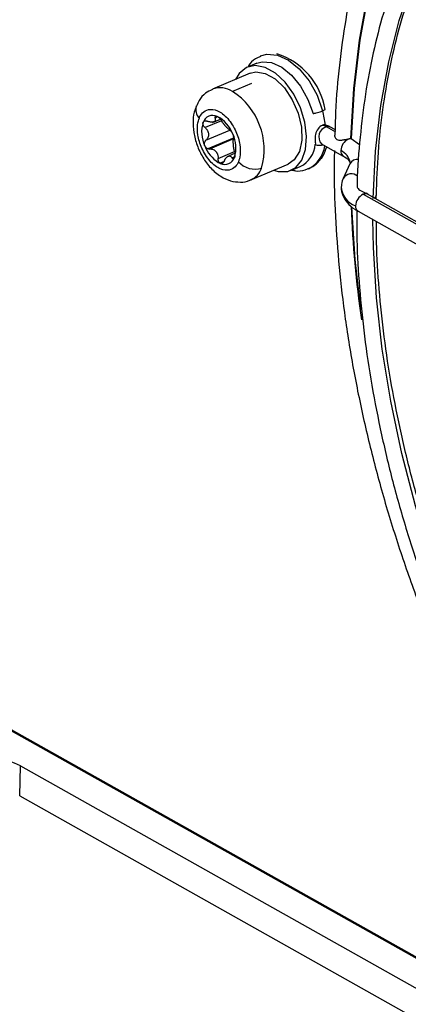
# Model space of a CAD drawing. Header units: millimetres. Extents: x -0.44 to 1.31, y -0.87 to 1.29.
# Tile 73 of 182: x 0.7416 to 0.7755, y -0.8058 to -0.7198. Entities that reach past the tile are written whole.
import ezdxf

# ---------------------------------------------------------------- set-up
doc = ezdxf.new("R2010")
doc.units = ezdxf.units.MM

msp = doc.modelspace()

# ---------------------------------------------------------------- linework, layer by layer
at = {"color": 7, "linetype": 'Continuous', "lineweight": 25}
for p, q in [((0.7623218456, -0.7236150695), (0.7615029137, -0.7239593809)), ((0.7617397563, -0.724502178), (0.7584640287, -0.7258794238)), ((0.7618491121, -0.7254043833), (0.7602154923, -0.7260912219)), ((0.7584570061, -0.7287926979), (0.7591475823, -0.7285023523)), ((0.7683887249, -0.7290278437), (0.7682084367, -0.7290046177)), ((0.7692069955, -0.7296342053), (0.7684053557, -0.7291837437)), ((0.7686644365, -0.7291399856), (0.7691500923, -0.7294128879)), ((0.7603356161, -0.7301398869), (0.7580542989, -0.7310990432)), ((0.7679721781, -0.7306664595), (0.7693483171, -0.7314397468)), ((0.7703017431, -0.7302493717), (0.7702685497, -0.7302307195)), ((0.7705625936, -0.7302066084), (0.7712971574, -0.7307134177)), ((0.7604275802, -0.73148974), (0.7597236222, -0.7317857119)), ((0.7693483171, -0.7314397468), (0.7698685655, -0.7317320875)), ((0.7589920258, -0.732202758), (0.7589651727, -0.7322864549)), ((0.7617971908, -0.7338072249), (0.7650729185, -0.7324299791)), ((0.769855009, -0.7317240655), (0.7698685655, -0.7317320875)), ((0.770451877, -0.7324059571), (0.7698626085, -0.7336838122)), ((0.7653011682, -0.7329933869), (0.7661201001, -0.7326490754)), ((0.772019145, -0.7350642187), (0.771862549, -0.734978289)), ((0.7715900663, -0.7350688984), (0.8092248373, -0.7562168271)), ((0.776530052, -0.7376209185), (0.7719896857, -0.735069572)), ((0.7711568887, -0.7365516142), (0.8087934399, -0.7577005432)), ((0.7030393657, -0.7605491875), (0.8567364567, -0.8469154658)), ((0.8567024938, -0.846989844), (0.70792346, -0.7633871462)), ((0.741636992, -0.7876012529), (0.7416962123, -0.784983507)), ((0.7416962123, -0.784983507), (0.8243117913, -0.831407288)), ((0.741636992, -0.7876012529), (0.824252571, -0.8340250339))]:
    msp.add_line(p, q, dxfattribs=at)
at = {"color": 250, "linetype": 'Continuous', "lineweight": 25}
for p, q in [((0.7592393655, -0.7286403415), (0.7578042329, -0.7292437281)), ((0.7588035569, -0.7283699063), (0.7586912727, -0.728417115)), ((0.7578839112, -0.7303536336), (0.7599680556, -0.7294773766)), ((0.7602987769, -0.7302347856), (0.7582053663, -0.7311149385)), ((0.7589444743, -0.7319441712), (0.7603819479, -0.7313398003)), ((0.7594620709, -0.7322171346), (0.7591215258, -0.7323603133)), ((0.7601529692, -0.731878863), (0.7604004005, -0.731774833)), ((0.760321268, -0.7318507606), (0.7601771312, -0.7319113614))]:
    msp.add_line(p, q, dxfattribs=at)
at = {"color": 7, "linetype": 'Continuous', "lineweight": 25, "flags": 128}
for points in [[(0.7909414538, -0.6910796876), (0.788332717, -0.6923508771), (0.7857651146, -0.6939942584), (0.7833626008, -0.6959554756), (0.7811370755, -0.6982248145), (0.7790995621, -0.7007910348), (0.7772601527, -0.7036414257), (0.7756279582, -0.7067618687), (0.774211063, -0.7101369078), (0.7730164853, -0.713749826), (0.772050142, -0.717582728), (0.7713168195, -0.7216166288), (0.77082015, -0.725831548), (0.7705625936, -0.7302066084)], [(0.7637805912, -0.7329733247), (0.7641911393, -0.7330892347), (0.7650184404, -0.7330843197), (0.7657258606, -0.7327376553), (0.7662609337, -0.7320749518), (0.7665839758, -0.731145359), (0.7666710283, -0.7300178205), (0.766515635, -0.7287759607), (0.7661293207, -0.7275118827), (0.7655407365, -0.7263193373), (0.7647935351, -0.7252867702), (0.7639431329, -0.7244907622), (0.7630526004, -0.7239903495), (0.7621879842, -0.7238226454), (0.7614134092, -0.7240000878), (0.7607863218, -0.7245095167), (0.7604630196, -0.7250389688)], [(0.7623218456, -0.7236150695), (0.762778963, -0.7234932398), (0.7636182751, -0.7235629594), (0.7645016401, -0.7239666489), (0.7653644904, -0.7246748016), (0.7661437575, -0.7256356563), (0.7667824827, -0.7267789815), (0.7672339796, -0.7280212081)], [(0.7617397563, -0.724502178), (0.762237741, -0.724385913), (0.7630625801, -0.7245155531), (0.7639179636, -0.7249962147), (0.7647278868, -0.7257851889), (0.7654203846, -0.7268123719), (0.7659339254, -0.727986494), (0.766222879, -0.7292032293), (0.7662615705, -0.7303544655), (0.7660465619, -0.7313379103), (0.7655969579, -0.7320661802), (0.7650729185, -0.7324299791)], [(0.7684074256, -0.7309110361), (0.768161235, -0.7315767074), (0.7679288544, -0.7319622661)], [(0.7705904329, -0.736181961), (0.7708839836, -0.7407749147), (0.7713646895, -0.7451186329)]]:
    msp.add_lwpolyline(points, dxfattribs=at)
at = {"color": 250, "linetype": 'Continuous', "lineweight": 25, "flags": 128}
for points in [[(0.7705269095, -0.7302048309), (0.7707853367, -0.7258315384), (0.7712827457, -0.7216183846), (0.7720166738, -0.7175862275), (0.7729834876, -0.713755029), (0.7741784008, -0.710143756), (0.7755954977, -0.7067702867), (0.7772277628, -0.7036513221), (0.7790671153, -0.7008023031), (0.781104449, -0.6982373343), (0.7813987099, -0.697908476)], [(0.7724666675, -0.7354349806), (0.7726824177, -0.7312920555), (0.7731379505, -0.7273077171), (0.7738307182, -0.7235042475), (0.7747568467, -0.7199029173), (0.7759111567, -0.7165238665), (0.7772871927, -0.7133859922), (0.7788772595, -0.7105068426), (0.7804023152, -0.7082591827)], [(0.762651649, -0.7229892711), (0.7632048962, -0.7228324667), (0.764121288, -0.7229085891), (0.7650857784, -0.7233493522), (0.76602787, -0.7241225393), (0.7668787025, -0.7251716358), (0.7675760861, -0.7264199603), (0.7680690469, -0.7277762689)], [(0.8125718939, -0.8149868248), (0.8110674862, -0.8140270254), (0.8078758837, -0.8117558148), (0.8047272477, -0.8091932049), (0.8016391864, -0.806353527), (0.7986289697, -0.8032526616), (0.7957134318, -0.7999079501), (0.7929088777, -0.7963380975), (0.7902309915, -0.7925630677), (0.7876947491, -0.7886039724), (0.7853143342, -0.7844829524), (0.7831030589, -0.7802230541), (0.7810732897, -0.7758481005), (0.7792363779, -0.7713825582), (0.7776025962, -0.7668514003), (0.7761810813, -0.762279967), (0.7749797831, -0.7576938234), (0.7740054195, -0.7531186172), (0.7732634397, -0.7485799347), (0.7727579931, -0.7441031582), (0.7724919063, -0.7397133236), (0.7724480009, -0.7372771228)]]:
    msp.add_lwpolyline(points, dxfattribs=at)
at = {"color": 7, "linetype": 'Continuous', "lineweight": 25}
for centre, radius, start, end in [((0.7622011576, -0.7286759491), 0.0061649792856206, 9.4059028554, 72.3058785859), ((0.7569057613, -0.7311656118), 0.0060583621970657, 344.5711176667, 56.8859151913), ((0.7610775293, -0.7296141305), 0.0072390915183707, 4.7918050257, 14.7046722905), ((0.7603087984, -0.7296291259), 0.0027971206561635, 162.4970454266, 205.7152066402), ((0.7584850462, -0.7290764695), 0.0008918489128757, 64.9921105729, 161.1199551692), ((0.7576158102, -0.7307565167), 0.0027829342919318, 20.0262479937, 63.3959749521), ((0.7580692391, -0.7305726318), 0.002111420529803, 39.6397809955, 43.7824419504), ((0.7604668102, -0.7284356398), 0.0011043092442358, 217.7484670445, 225.6737559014), ((0.7577103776, -0.7310171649), 0.00279712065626, 342.4970454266, 25.7152066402), ((0.7678568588, -0.7301260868), 0.0010903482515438, 59.7981794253, 81.1443400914), ((0.7686193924, -0.7296621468), 0.0005241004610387, 85.0696064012, 114.1036581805), ((0.7650349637, -0.730517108), 0.0023922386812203, 296.9753465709, 355.2227811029), ((0.7708331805, -0.7313051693), 0.0011820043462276, 116.7184716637, 177.6704996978), ((0.770533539, -0.730789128), 0.0005874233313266, 97.3493841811, 113.2408866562), ((0.7605757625, -0.7297727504), 0.0029854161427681, 201.0033657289, 237.3513540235), ((0.7603221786, -0.7299171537), 0.0021114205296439, 219.6397809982, 223.7824419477), ((0.7579246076, -0.7320541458), 0.0011043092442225, 37.7484670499, 45.673755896), ((0.75972369, -0.730944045), 0.0015418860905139, 240.5317483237, 248.440878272), ((0.7595341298, -0.7315698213), 0.0008918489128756, 244.9921105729, 341.1199551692), ((0.7621537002, -0.7309533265), 0.0019177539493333, 221.4731317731, 287.9833498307), ((0.7721215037, -0.736124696), 0.0011820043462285, 116.7184716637, 177.6704996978), ((0.735467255, -0.7978314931), 0.0142783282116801, 64.1349767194, 100.9275448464)]:
    msp.add_arc(centre, radius, start, end, dxfattribs=at)
at = {"color": 250, "linetype": 'Continuous', "lineweight": 25}
for centre, radius, start, end in [((0.7591278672, -0.7277487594), 0.0019825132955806, 56.7283485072, 110.1406544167), ((0.7580200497, -0.7276630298), 0.001024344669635, 162.6868990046, 226.1938516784), ((0.7686290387, -0.7300537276), 0.0008982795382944, 104.4190936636, 223.0093056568), ((0.7678577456, -0.7294865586), 0.001305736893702, 250.360764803, 282.5217819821), ((0.7656948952, -0.7305302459), 0.0025729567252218, 296.3797804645, 353.4621040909), ((0.7701473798, -0.7313195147), 0.0004991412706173, 172.8196155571, 234.1441814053), ((0.7691323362, -0.7325028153), 0.001349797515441, 7.2375052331, 67.3496017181), ((0.7710980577, -0.7327316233), 0.0007236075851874, 80.9399000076, 153.2525234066), ((0.7610431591, -0.7321608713), 0.0018108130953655, 294.6078299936, 340.0947507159), ((0.7705706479, -0.7340979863), 0.0008204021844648, 47.5747394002, 149.5866761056), ((0.7715893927, -0.7342874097), 0.0019032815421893, 183.0879182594, 250.0654707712), ((0.7717892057, -0.735466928), 0.0004450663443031, 63.2274584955, 116.5793954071), ((0.7724349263, -0.7350978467), 0.0003167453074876, 293.0205561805, 352.7439621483), ((0.8686251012, -0.7322081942), 0.0981519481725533, 182.2994114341, 188.0909930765), ((0.7714306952, -0.7361400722), 0.0004943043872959, 172.6285167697, 236.3634439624)]:
    msp.add_arc(centre, radius, start, end, dxfattribs=at)
at = {"color": 7, "linetype": 'Continuous', "lineweight": 25}
for points, knots in [([(0.7782413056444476, -0.6992339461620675), (0.7780306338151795, -0.6995040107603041), (0.7771749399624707, -0.7006009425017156), (0.7758549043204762, -0.7027773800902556), (0.7742915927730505, -0.705752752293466), (0.7729317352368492, -0.7089695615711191), (0.7717652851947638, -0.7123913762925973), (0.7708026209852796, -0.7160098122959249), (0.7700426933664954, -0.7198052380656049), (0.7695036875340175, -0.7237698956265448), (0.7691974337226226, -0.7271392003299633), (0.7691508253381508, -0.7292261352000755), (0.7691358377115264, -0.7298972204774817)], [0, 0, 0, 0, 0.0369837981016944, 0.150218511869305, 0.2636362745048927, 0.3772022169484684, 0.4908778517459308, 0.6046273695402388, 0.7184209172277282, 0.8322355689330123, 0.9460528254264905, 1, 1, 1, 1]), ([(0.7794583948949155, -0.706861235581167), (0.7792597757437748, -0.7071076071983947), (0.7784425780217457, -0.7081212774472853), (0.7771863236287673, -0.7101557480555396), (0.7757009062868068, -0.7129540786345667), (0.7744191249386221, -0.7159944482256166), (0.7733309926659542, -0.7192390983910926), (0.7724481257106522, -0.7226792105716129), (0.771766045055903, -0.7262921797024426), (0.7713161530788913, -0.7300758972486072), (0.7710917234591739, -0.7327923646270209), (0.7710793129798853, -0.7342738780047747), (0.7710781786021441, -0.7344092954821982)], [0, 0, 0, 0, 0.0379707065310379, 0.156226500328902, 0.2747145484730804, 0.3933909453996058, 0.5122054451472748, 0.6311110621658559, 0.7500690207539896, 0.8690501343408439, 0.9880305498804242, 1, 1, 1, 1]), ([(0.7727528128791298, -0.7351376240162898), (0.7727985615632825, -0.73388599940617), (0.7728917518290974, -0.7313364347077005), (0.7732931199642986, -0.7276581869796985), (0.7738881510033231, -0.7240838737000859), (0.7746890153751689, -0.7206871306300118), (0.7756865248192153, -0.7174824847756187), (0.7768734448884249, -0.714481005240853), (0.7782554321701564, -0.7117153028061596), (0.7794916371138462, -0.7096168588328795), (0.7803243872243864, -0.708536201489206), (0.7805764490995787, -0.7082091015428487)], [0, 0, 0, 0, 0.1148016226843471, 0.2338513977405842, 0.35287869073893, 0.4718943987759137, 0.5909109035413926, 0.7099513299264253, 0.8290507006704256, 0.9482560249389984, 0.9999999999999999, 0.9999999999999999, 0.9999999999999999, 0.9999999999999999]), ([(0.7626515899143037, -0.7230342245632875), (0.7625043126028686, -0.7230963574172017), (0.7620917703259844, -0.723270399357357), (0.7617306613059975, -0.723614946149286), (0.7615837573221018, -0.7239084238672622), (0.7615730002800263, -0.7239299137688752)], [0, 0, 0, 0, 0.3397392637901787, 0.9516524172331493, 1, 1, 1, 1]), ([(0.7584455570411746, -0.7259206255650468), (0.7582404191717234, -0.7260178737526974), (0.7577780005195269, -0.7262370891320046), (0.7573099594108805, -0.7267726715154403), (0.7571348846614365, -0.7272028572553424), (0.7570674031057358, -0.7273686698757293)], [0, 0, 0, 0, 0.3288609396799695, 0.7413133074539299, 1, 1, 1, 1]), ([(0.7570674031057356, -0.7273686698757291), (0.7570193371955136, -0.7274656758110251), (0.7568346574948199, -0.7278383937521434), (0.7567400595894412, -0.7286195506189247), (0.7567864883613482, -0.7296769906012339), (0.7570811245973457, -0.7307945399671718), (0.7575880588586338, -0.7318649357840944), (0.7582884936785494, -0.7328100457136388), (0.7591118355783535, -0.7335094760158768), (0.7600017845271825, -0.7339296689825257), (0.7608721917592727, -0.734033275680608), (0.7615166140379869, -0.7339687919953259), (0.7617930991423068, -0.7337938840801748), (0.7618323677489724, -0.7337690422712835)], [0, 0, 0, 0, 0.0351716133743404, 0.1351370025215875, 0.2430696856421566, 0.3542535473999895, 0.4660718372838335, 0.5798589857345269, 0.6976693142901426, 0.7989587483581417, 0.8933051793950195, 0.9848463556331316, 1, 1, 1, 1]), ([(0.7573109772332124, -0.7284022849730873), (0.7573752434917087, -0.7282481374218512), (0.757465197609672, -0.7280931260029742), (0.7577248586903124, -0.727828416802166), (0.7578957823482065, -0.7277189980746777), (0.7583327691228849, -0.7276300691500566), (0.7586003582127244, -0.727653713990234), (0.7590392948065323, -0.7278455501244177), (0.7591911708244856, -0.7279351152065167), (0.7594931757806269, -0.7281642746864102), (0.7596431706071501, -0.7283038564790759), (0.759926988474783, -0.7286222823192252), (0.7600606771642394, -0.7288009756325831), (0.7603003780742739, -0.7291795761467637), (0.7604063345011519, -0.7293792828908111), (0.760674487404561, -0.7299807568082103), (0.7607849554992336, -0.7303812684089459), (0.7608928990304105, -0.7310815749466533), (0.7608927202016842, -0.7313825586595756), (0.7608364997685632, -0.7318755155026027), (0.7607810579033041, -0.7320692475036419), (0.7607167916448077, -0.7322233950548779)], [0, 0, 0, 0, 0.1250000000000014, 0.1250000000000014, 0.2500000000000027, 0.2500000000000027, 0.3750000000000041, 0.3750000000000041, 0.4375000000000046, 0.4375000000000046, 0.5000000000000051, 0.5000000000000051, 0.5625000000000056, 0.5625000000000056, 0.625000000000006, 0.625000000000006, 0.7500000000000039, 0.7500000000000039, 0.875000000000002, 0.875000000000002, 1, 1, 1, 1]), ([(0.7672339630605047, -0.7280212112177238), (0.767323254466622, -0.7280044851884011), (0.7674147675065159, -0.7279838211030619), (0.7675867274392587, -0.7279400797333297), (0.7676671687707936, -0.7279170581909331), (0.7678823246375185, -0.727850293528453), (0.7679899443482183, -0.7278095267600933), (0.7680690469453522, -0.72777626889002)], [0, 0, 0, 0, 0.2500000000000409, 0.2500000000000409, 0.5000000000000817, 0.5000000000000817, 1, 1, 1, 1]), ([(0.7607167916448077, -0.7322233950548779), (0.7606525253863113, -0.7323775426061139), (0.7605625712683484, -0.732532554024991), (0.7603029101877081, -0.7327972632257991), (0.7601319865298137, -0.7329066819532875), (0.7596949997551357, -0.7329956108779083), (0.7594274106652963, -0.732971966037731), (0.7589884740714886, -0.7327801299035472), (0.7588365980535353, -0.7326905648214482), (0.7585345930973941, -0.7324614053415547), (0.7583845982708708, -0.7323218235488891), (0.7581007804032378, -0.7320033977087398), (0.7579670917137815, -0.7318247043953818), (0.7577273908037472, -0.7314461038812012), (0.757621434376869, -0.7312463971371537), (0.7573532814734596, -0.7306449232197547), (0.757242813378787, -0.7302444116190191), (0.7571348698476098, -0.7295441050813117), (0.7571350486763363, -0.7292431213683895), (0.7571912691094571, -0.7287501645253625), (0.7572467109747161, -0.7285564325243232), (0.7573109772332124, -0.7284022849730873)], [0, 0, 0, 0, 0.1250000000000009, 0.1250000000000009, 0.2500000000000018, 0.2500000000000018, 0.3750000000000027, 0.3750000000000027, 0.4375000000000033, 0.4375000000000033, 0.500000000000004, 0.500000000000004, 0.5625000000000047, 0.5625000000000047, 0.6250000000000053, 0.6250000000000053, 0.7500000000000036, 0.7500000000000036, 0.8750000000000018, 0.8750000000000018, 1, 1, 1, 1]), ([(0.7578042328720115, -0.7292437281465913), (0.7577870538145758, -0.7292271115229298), (0.7577525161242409, -0.7291937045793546), (0.7576945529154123, -0.72911867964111), (0.7576402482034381, -0.7290163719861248), (0.7576201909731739, -0.7289132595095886), (0.7576243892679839, -0.7288375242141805), (0.7576356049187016, -0.7288043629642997), (0.7576411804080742, -0.7287878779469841)], [0, 0, 0, 0, 0.1247232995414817, 0.2507503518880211, 0.499484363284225, 0.7488937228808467, 0.875170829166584, 1, 1, 1, 1]), ([(0.7576411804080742, -0.7287878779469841), (0.757646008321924, -0.7287776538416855), (0.7576556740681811, -0.7287571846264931), (0.7576758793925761, -0.7287307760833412), (0.7577156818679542, -0.7286929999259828), (0.7577892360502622, -0.7286591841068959), (0.7578866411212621, -0.728657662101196), (0.7579690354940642, -0.7286743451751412), (0.7580109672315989, -0.7286899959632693), (0.7580318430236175, -0.7286977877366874)], [0, 0, 0, 0, 0.0832164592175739, 0.1666038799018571, 0.250813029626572, 0.5002404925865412, 0.7493515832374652, 0.8752142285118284, 1, 1, 1, 1]), ([(0.758691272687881, -0.7284171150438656), (0.758695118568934, -0.7284360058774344), (0.7587025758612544, -0.7284726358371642), (0.7587057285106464, -0.7285221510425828), (0.7587034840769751, -0.728565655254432), (0.7586928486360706, -0.7286204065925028), (0.7586637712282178, -0.7286799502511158), (0.7586015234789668, -0.7287343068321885), (0.7585138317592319, -0.7287687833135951), (0.7584054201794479, -0.7287807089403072), (0.7582794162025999, -0.7287725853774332), (0.7581892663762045, -0.7287492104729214), (0.7581417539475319, -0.7287368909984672)], [0, 0, 0, 0, 0.0687620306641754, 0.1333318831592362, 0.1937484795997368, 0.2500594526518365, 0.3792118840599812, 0.5002279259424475, 0.623380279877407, 0.75025892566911, 0.8683768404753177, 1, 1, 1, 1]), ([(0.7586912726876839, -0.7284171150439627), (0.7586883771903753, -0.7284016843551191), (0.7586825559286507, -0.7283706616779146), (0.7586853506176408, -0.7283178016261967), (0.7587092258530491, -0.728267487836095), (0.7587614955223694, -0.728248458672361), (0.7588153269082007, -0.728252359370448), (0.7588465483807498, -0.72826296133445), (0.7588620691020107, -0.7282682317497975)], [0, 0, 0, 0, 0.1247232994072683, 0.2507503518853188, 0.4994843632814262, 0.7488937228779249, 0.8751708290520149, 1, 1, 1, 1]), ([(0.7588620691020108, -0.7282682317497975), (0.7588728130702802, -0.728272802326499), (0.7588943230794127, -0.7282819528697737), (0.7589283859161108, -0.7283011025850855), (0.7589860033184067, -0.7283388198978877), (0.7590685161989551, -0.728408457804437), (0.7591489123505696, -0.7284995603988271), (0.7592048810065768, -0.7285755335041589), (0.7592285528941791, -0.7286135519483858), (0.7592403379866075, -0.7286324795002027)], [0, 0, 0, 0, 0.0832164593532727, 0.1666038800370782, 0.2508130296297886, 0.5002404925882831, 0.7493515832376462, 0.8752142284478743, 1, 1, 1, 1]), ([(0.7595936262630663, -0.7291116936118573), (0.7595785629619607, -0.7290940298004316), (0.7595479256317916, -0.7290581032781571), (0.7595009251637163, -0.729000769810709), (0.7594528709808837, -0.7289400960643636), (0.759392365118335, -0.7288603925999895), (0.7593175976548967, -0.7287566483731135), (0.7592672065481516, -0.7286756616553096), (0.759240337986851, -0.7286324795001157)], [0, 0, 0, 0, 0.1185321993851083, 0.2410832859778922, 0.3679289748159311, 0.4993179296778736, 0.7330360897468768, 1, 1, 1, 1]), ([(0.7682182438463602, -0.7290157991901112), (0.7681734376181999, -0.7290153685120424), (0.7681093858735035, -0.7290147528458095), (0.7680442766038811, -0.7290408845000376), (0.7680247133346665, -0.7290487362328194)], [0, 0, 0, 0, 0.6995317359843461, 1, 1, 1, 1]), ([(0.7578042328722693, -0.7292437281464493), (0.7578274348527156, -0.729265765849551), (0.7578723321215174, -0.7293084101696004), (0.7579306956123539, -0.7293763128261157), (0.7579798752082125, -0.7294428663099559), (0.75803835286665, -0.7295371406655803), (0.7580934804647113, -0.72966282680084), (0.7581242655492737, -0.7298208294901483), (0.7581161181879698, -0.7299768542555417), (0.7580710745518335, -0.7301192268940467), (0.7579939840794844, -0.730250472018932), (0.7579223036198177, -0.7303176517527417), (0.7578839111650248, -0.7303536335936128)], [0, 0, 0, 0, 0.0691958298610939, 0.1338982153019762, 0.1941576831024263, 0.25003695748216, 0.3786718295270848, 0.5001575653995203, 0.6213962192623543, 0.7498161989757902, 0.8660001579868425, 1, 1, 1, 1]), ([(0.7598341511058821, -0.7293639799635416), (0.7598193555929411, -0.7293504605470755), (0.7597902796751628, -0.729323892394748), (0.7597436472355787, -0.729277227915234), (0.7597111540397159, -0.7292426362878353), (0.7596951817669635, -0.7292256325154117)], [0, 0, 0, 0, 0.3450278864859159, 0.6780435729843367, 1, 1, 1, 1]), ([(0.7599794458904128, -0.729461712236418), (0.7599681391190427, -0.7294571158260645), (0.7599462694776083, -0.7294482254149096), (0.7599096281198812, -0.7294250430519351), (0.7598728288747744, -0.7293975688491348), (0.7598467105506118, -0.7293748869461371), (0.7598341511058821, -0.7293639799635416)], [0, 0, 0, 0, 0.2771230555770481, 0.5360134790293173, 0.7768841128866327, 1, 1, 1, 1]), ([(0.7602304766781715, -0.7298034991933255), (0.760222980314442, -0.7297863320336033), (0.7602079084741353, -0.7297518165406), (0.7601827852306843, -0.7297019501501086), (0.7601561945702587, -0.7296543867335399), (0.7601283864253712, -0.729610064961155), (0.7600880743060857, -0.7295531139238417), (0.7600334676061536, -0.729490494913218), (0.7599980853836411, -0.7294716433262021), (0.7599794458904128, -0.729461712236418)], [0, 0, 0, 0, 0.0978109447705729, 0.1966541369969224, 0.2967087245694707, 0.3981474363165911, 0.5011360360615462, 0.7371965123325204, 1, 1, 1, 1]), ([(0.7603009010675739, -0.7302230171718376), (0.7603037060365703, -0.7302155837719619), (0.7603092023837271, -0.7302010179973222), (0.7603133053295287, -0.7301711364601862), (0.7603142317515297, -0.7301373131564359), (0.7603119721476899, -0.7301000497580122), (0.760305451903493, -0.7300485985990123), (0.7602911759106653, -0.7299793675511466), (0.7602655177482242, -0.729891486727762), (0.7602420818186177, -0.7298326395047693), (0.7602304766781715, -0.7298034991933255)], [0, 0, 0, 0, 0.1085997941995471, 0.212801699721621, 0.3126721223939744, 0.4082865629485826, 0.4997311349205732, 0.6701970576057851, 0.8366862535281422, 1, 1, 1, 1]), ([(0.7680247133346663, -0.7290487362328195), (0.7678902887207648, -0.729105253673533), (0.7677648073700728, -0.7292143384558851), (0.7675635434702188, -0.7295000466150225), (0.7674912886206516, -0.7296723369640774), (0.7674120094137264, -0.7300080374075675), (0.7674061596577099, -0.7301678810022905), (0.7674223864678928, -0.7304486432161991), (0.7674443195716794, -0.7305736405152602), (0.7674188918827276, -0.7307163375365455)], [0, 0, 0, 0, 0.25, 0.25, 0.5, 0.5, 0.75, 0.75, 1, 1, 1, 1]), ([(0.7577886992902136, -0.7308427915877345), (0.757782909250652, -0.730827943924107), (0.7577713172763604, -0.7307982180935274), (0.757759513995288, -0.7307517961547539), (0.757747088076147, -0.7306740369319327), (0.7577515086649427, -0.7305649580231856), (0.7577909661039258, -0.7304628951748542), (0.7578387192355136, -0.7303946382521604), (0.7578688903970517, -0.7303672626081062), (0.7578839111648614, -0.7303536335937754)], [0, 0, 0, 0, 0.0832164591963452, 0.1666038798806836, 0.250813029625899, 0.500240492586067, 0.7493515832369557, 0.8752142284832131, 1, 1, 1, 1]), ([(0.7603805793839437, -0.7313329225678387), (0.7603732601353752, -0.7313042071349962), (0.7603590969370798, -0.7312486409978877), (0.7603412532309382, -0.7311637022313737), (0.7603264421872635, -0.7310826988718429), (0.7603087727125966, -0.730971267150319), (0.7602906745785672, -0.7308300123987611), (0.7602762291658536, -0.7306651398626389), (0.7602681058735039, -0.7305159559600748), (0.7602688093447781, -0.7303922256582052), (0.7602777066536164, -0.7302896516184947), (0.7602928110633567, -0.7302462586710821), (0.760300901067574, -0.7302230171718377)], [0, 0, 0, 0, 0.0691958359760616, 0.133898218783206, 0.1941576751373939, 0.2500369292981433, 0.3786718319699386, 0.5001575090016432, 0.6213962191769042, 0.7498161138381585, 0.8660001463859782, 1, 1, 1, 1]), ([(0.7691173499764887, -0.7298965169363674), (0.769115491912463, -0.7299159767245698), (0.769107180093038, -0.7300030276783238), (0.7691718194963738, -0.7301518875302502), (0.7693055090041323, -0.7302864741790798), (0.7694965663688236, -0.7303465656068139), (0.7697363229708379, -0.7303349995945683), (0.7700087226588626, -0.7302810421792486), (0.7701855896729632, -0.7302467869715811), (0.7702685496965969, -0.7302307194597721)], [0, 0, 0, 0, 0.0503857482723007, 0.2253944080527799, 0.3628144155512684, 0.5005120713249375, 0.6716787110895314, 0.8459998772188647, 0.9999999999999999, 0.9999999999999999, 0.9999999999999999, 0.9999999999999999]), ([(0.7580542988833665, -0.7310990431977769), (0.7580359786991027, -0.7310920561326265), (0.7579993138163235, -0.7310780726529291), (0.7579470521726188, -0.7310452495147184), (0.7578903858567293, -0.7309976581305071), (0.7578325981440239, -0.7309317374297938), (0.7578032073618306, -0.7308721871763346), (0.7577886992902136, -0.7308427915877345)], [0, 0, 0, 0, 0.1655262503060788, 0.3312739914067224, 0.5000836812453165, 0.7532280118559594, 0.9999999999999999, 0.9999999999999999, 0.9999999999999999, 0.9999999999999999]), ([(0.7582053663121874, -0.7311149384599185), (0.758180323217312, -0.7311164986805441), (0.7581300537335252, -0.7311196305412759), (0.7580796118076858, -0.7311059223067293), (0.7580542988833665, -0.7310990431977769)], [0, 0, 0, 0, 0.4981768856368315, 1, 1, 1, 1]), ([(0.7582053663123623, -0.7311149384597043), (0.7582288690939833, -0.731112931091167), (0.758274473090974, -0.7311090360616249), (0.7583413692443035, -0.7311121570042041), (0.7584038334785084, -0.7311208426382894), (0.758487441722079, -0.7311411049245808), (0.75858925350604, -0.7311814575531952), (0.7586613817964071, -0.7312372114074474), (0.7586962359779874, -0.731264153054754)], [0, 0, 0, 0, 0.137169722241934, 0.2661594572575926, 0.3870403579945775, 0.4998990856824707, 0.7583388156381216, 1, 1, 1, 1]), ([(0.7587977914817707, -0.7313780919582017), (0.7588101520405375, -0.7313968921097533), (0.7588352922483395, -0.731435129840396), (0.7588668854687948, -0.7314989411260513), (0.7588942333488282, -0.7315683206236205), (0.7589215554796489, -0.7316619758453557), (0.7589439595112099, -0.7317877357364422), (0.7589442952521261, -0.7318897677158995), (0.7589444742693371, -0.7319441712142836)], [0, 0, 0, 0, 0.1185321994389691, 0.241083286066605, 0.3679289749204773, 0.4993179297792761, 0.7330360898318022, 1, 1, 1, 1]), ([(0.7603805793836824, -0.731332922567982), (0.7603859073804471, -0.7313545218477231), (0.7603966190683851, -0.7313979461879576), (0.760411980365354, -0.7314908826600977), (0.7604212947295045, -0.7316121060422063), (0.7604129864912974, -0.7317271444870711), (0.7603965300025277, -0.7318080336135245), (0.7603841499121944, -0.7318416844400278), (0.7603779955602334, -0.7318584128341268)], [0, 0, 0, 0, 0.1247232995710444, 0.2507503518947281, 0.4994843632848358, 0.7488937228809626, 0.8751708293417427, 1, 1, 1, 1]), ([(0.76909606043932, -0.7312487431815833), (0.769086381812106, -0.7315392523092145), (0.7690298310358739, -0.7332366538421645), (0.769134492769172, -0.7364523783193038), (0.7694201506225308, -0.7408783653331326), (0.7699347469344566, -0.7453871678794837), (0.7706525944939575, -0.7499469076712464), (0.771576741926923, -0.7545418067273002), (0.7727014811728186, -0.7591515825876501), (0.7740224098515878, -0.763757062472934), (0.7755337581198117, -0.7683387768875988), (0.7772291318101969, -0.7728774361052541), (0.779101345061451, -0.7773539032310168), (0.7811424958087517, -0.7817492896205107), (0.7833439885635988, -0.7860450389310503), (0.7856965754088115, -0.790223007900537), (0.7881904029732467, -0.7942655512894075), (0.790815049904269, -0.7981555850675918), (0.793559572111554, -0.8018766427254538), (0.7964125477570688, -0.8054129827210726), (0.7993621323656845, -0.8087494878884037), (0.8023960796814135, -0.8118723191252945), (0.8055018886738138, -0.814766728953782), (0.8086664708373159, -0.8174254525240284), (0.8118775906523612, -0.8198175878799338), (0.8145441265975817, -0.821617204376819), (0.8161406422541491, -0.8225137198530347), (0.8166498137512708, -0.8227996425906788)], [0, 0, 0, 0, 0.0087251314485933, 0.0509796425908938, 0.0932278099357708, 0.1354693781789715, 0.1777045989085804, 0.2199340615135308, 0.2621585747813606, 0.3043790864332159, 0.346596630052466, 0.3888122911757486, 0.4310271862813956, 0.4732424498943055, 0.5154588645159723, 0.5576775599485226, 0.5998996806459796, 0.6421263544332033, 0.6843586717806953, 0.7265976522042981, 0.7688441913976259, 0.8110989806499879, 0.8533623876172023, 0.8956342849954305, 0.9379138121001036, 0.9801990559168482, 0.9999999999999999, 0.9999999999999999, 0.9999999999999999, 0.9999999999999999]), ([(0.7589920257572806, -0.732202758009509), (0.7589841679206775, -0.7321833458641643), (0.7589683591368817, -0.7321442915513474), (0.7589532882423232, -0.7320795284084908), (0.7589441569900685, -0.7320124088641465), (0.7589443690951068, -0.7319667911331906), (0.7589444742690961, -0.7319441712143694)], [0, 0, 0, 0, 0.2475537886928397, 0.4980409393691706, 0.7510995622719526, 1, 1, 1, 1]), ([(0.7591215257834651, -0.7323603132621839), (0.7591085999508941, -0.7323514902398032), (0.7590828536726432, -0.7323339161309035), (0.7590482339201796, -0.7322971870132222), (0.7590170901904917, -0.7322539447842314), (0.7590004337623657, -0.7322199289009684), (0.7589920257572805, -0.732202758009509)], [0, 0, 0, 0, 0.2496469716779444, 0.4972585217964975, 0.7462209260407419, 1, 1, 1, 1]), ([(0.7594935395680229, -0.7321595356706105), (0.7594845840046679, -0.7321799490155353), (0.759466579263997, -0.7322209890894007), (0.7594211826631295, -0.7322917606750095), (0.7593523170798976, -0.7323609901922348), (0.7592716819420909, -0.7323919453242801), (0.7592055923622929, -0.7323931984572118), (0.7591732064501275, -0.7323830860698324), (0.7591571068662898, -0.7323780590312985)], [0, 0, 0, 0, 0.1247232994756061, 0.2507503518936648, 0.4994843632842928, 0.7488937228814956, 0.875170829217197, 1, 1, 1, 1]), ([(0.7594935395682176, -0.7321595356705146), (0.7595052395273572, -0.7321319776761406), (0.7595278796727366, -0.7320786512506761), (0.7595660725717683, -0.732007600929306), (0.7596046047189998, -0.7319463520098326), (0.7596602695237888, -0.7318711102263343), (0.7597353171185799, -0.7317937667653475), (0.7598301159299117, -0.7317349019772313), (0.759921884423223, -0.7317142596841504), (0.7600060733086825, -0.7317328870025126), (0.7600847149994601, -0.7317857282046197), (0.7601291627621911, -0.7318463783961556), (0.7601529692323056, -0.7318788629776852)], [0, 0, 0, 0, 0.0691958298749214, 0.1338982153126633, 0.1941576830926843, 0.2500369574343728, 0.3786718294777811, 0.5001575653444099, 0.621396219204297, 0.7498161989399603, 0.8660001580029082, 1, 1, 1, 1]), ([(0.7603779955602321, -0.7318584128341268), (0.7603717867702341, -0.7318718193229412), (0.760359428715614, -0.7318985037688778), (0.7603369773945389, -0.7319281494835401), (0.7603122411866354, -0.7319491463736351), (0.7602857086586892, -0.7319604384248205), (0.7602580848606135, -0.7319622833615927), (0.7602303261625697, -0.7319543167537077), (0.7602028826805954, -0.7319381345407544), (0.7601856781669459, -0.7319202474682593), (0.7601771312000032, -0.7319113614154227)], [0, 0, 0, 0, 0.1250233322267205, 0.2488480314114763, 0.3732392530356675, 0.4999974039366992, 0.6242118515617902, 0.7503263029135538, 0.8759655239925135, 1, 1, 1, 1]), ([(0.7668167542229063, -0.7328031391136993), (0.7669978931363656, -0.7327324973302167), (0.7674401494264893, -0.7325600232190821), (0.7677464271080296, -0.732180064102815), (0.7679272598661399, -0.7319557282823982)], [0, 0, 0, 0, 0.4095790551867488, 1, 1, 1, 1]), ([(0.7698505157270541, -0.7317364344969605), (0.7698940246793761, -0.7317562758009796), (0.7701561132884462, -0.7318757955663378), (0.7703928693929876, -0.7321349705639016), (0.7704413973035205, -0.7322398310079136), (0.7704655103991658, -0.7322919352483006)], [0, 0, 0, 0, 0.0910291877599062, 0.5483403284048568, 1, 1, 1, 1]), ([(0.7704647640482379, -0.7323339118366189), (0.7704715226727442, -0.7323413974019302), (0.7704814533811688, -0.732352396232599), (0.7704460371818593, -0.7324033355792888), (0.7704347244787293, -0.7324196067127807)], [0, 0, 0, 0, 0.6805782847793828, 1, 1, 1, 1]), ([(0.7654052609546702, -0.7329496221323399), (0.7655000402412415, -0.7329738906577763), (0.765876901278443, -0.7330703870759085), (0.7663815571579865, -0.7330298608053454), (0.766723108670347, -0.732851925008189), (0.7668167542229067, -0.7328031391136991)], [0, 0, 0, 0, 0.1960613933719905, 0.7795785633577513, 1, 1, 1, 1]), ([(0.7698712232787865, -0.7336881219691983), (0.769860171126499, -0.7337043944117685), (0.7697264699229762, -0.7339012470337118), (0.769714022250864, -0.7341456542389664), (0.7697026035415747, -0.7343698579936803)], [0, 0, 0, 0, 0.0826630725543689, 1, 1, 1, 1]), ([(0.7697026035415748, -0.7343698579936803), (0.7696970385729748, -0.7343938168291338), (0.7696340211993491, -0.7346651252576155), (0.7698016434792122, -0.7352043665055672), (0.770209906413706, -0.7358497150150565), (0.7706856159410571, -0.7362941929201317), (0.7710728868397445, -0.7364837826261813), (0.7711806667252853, -0.7365365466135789)], [0, 0, 0, 0, 0.0275569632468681, 0.3120534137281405, 0.5884875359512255, 0.8854735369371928, 1, 1, 1, 1]), ([(0.7710774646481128, -0.7344092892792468), (0.7710757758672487, -0.7344242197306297), (0.7710704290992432, -0.7344714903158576), (0.7711479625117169, -0.7345775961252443), (0.7713086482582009, -0.7346982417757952), (0.7715317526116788, -0.7348154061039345), (0.7717341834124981, -0.7349062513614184), (0.7718269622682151, -0.7349751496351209), (0.7718520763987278, -0.7349937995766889)], [0, 0, 0, 0, 0.0947940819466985, 0.300122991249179, 0.5123864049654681, 0.7238902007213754, 0.9252603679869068, 1, 1, 1, 1]), ([(0.7727474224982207, -0.7354953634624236), (0.7727458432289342, -0.7354217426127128), (0.7727432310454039, -0.7352999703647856), (0.7727500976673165, -0.7351836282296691), (0.7727528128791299, -0.7351376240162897)], [0, 0, 0, 0, 0.6045782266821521, 1, 1, 1, 1]), ([(0.7710564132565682, -0.736471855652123), (0.7710475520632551, -0.7369917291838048), (0.7710158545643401, -0.7388513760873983), (0.771183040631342, -0.742161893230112), (0.7715541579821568, -0.7463771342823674), (0.7721483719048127, -0.750661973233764), (0.772945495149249, -0.7549871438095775), (0.7739461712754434, -0.7593345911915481), (0.7751442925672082, -0.7636831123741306), (0.7765344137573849, -0.7680123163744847), (0.7781097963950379, -0.7723016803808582), (0.7798629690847, -0.7765309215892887), (0.7817856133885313, -0.7806800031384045), (0.7838686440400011, -0.7847292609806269), (0.7861022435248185, -0.7886594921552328), (0.7884759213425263, -0.7924520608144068), (0.7909785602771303, -0.7960889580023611), (0.7935984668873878, -0.799552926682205), (0.7963234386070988, -0.8028273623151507), (0.799140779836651, -0.8058970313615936), (0.8020375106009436, -0.8087457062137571), (0.804999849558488, -0.8113652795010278), (0.8080153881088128, -0.8137219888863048), (0.8104700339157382, -0.8154610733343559), (0.8119209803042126, -0.8163132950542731), (0.8123462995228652, -0.8165631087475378)], [0, 0, 0, 0, 0.0178037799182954, 0.0636861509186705, 0.1095601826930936, 0.1554258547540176, 0.2012837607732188, 0.2471348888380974, 0.2929804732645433, 0.3388218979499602, 0.3846606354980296, 0.4304982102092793, 0.476336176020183, 0.5221756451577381, 0.5680181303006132, 0.6138652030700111, 0.6597184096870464, 0.7055792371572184, 0.7514490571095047, 0.7973290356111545, 0.8432199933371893, 0.8891221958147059, 0.9350350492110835, 0.980956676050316, 1, 1, 1, 1]), ([(0.8125778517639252, -0.814723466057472), (0.8117510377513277, -0.8141943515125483), (0.8099298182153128, -0.8130288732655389), (0.8071402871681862, -0.8109098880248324), (0.8042230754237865, -0.8084425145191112), (0.8013605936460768, -0.8057288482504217), (0.798566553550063, -0.8027915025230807), (0.7958549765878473, -0.7996420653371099), (0.7932393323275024, -0.7962965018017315), (0.7907326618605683, -0.7927709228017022), (0.7883474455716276, -0.7890826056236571), (0.7860955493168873, -0.7852496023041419), (0.7839881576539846, -0.7812907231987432), (0.7820357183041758, -0.7772254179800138), (0.780247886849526, -0.7730736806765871), (0.7786334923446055, -0.7688559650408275), (0.7772004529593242, -0.7645930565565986), (0.7759558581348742, -0.7603060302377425), (0.7749054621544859, -0.7560158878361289), (0.7740553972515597, -0.7517443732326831), (0.7734056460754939, -0.7475104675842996), (0.7729742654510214, -0.7433429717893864), (0.7727555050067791, -0.7399802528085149), (0.7727580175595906, -0.7380536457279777), (0.7727588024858, -0.7374517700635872)], [0, 0, 0, 0, 0.0390324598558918, 0.0859766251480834, 0.1329205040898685, 0.179868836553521, 0.2268246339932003, 0.2737892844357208, 0.3207630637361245, 0.3677455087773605, 0.414735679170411, 0.4617323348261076, 0.5087340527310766, 0.5557393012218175, 0.6027464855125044, 0.6497539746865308, 0.6967596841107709, 0.7437618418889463, 0.7907588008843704, 0.8377489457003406, 0.8847307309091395, 0.9317027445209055, 0.9786638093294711, 1, 1, 1, 1])]:
    msp.add_open_spline(points, degree=3, knots=knots, dxfattribs=at)
for points in [[(0.7680690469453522, -0.72777626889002), (0.7681438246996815, -0.7277448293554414), (0.7682229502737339, -0.7277075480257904), (0.7682832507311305, -0.7276684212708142)], [(0.7581417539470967, -0.7287368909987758), (0.7581055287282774, -0.7287259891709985), (0.7580686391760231, -0.7287128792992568), (0.7580318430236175, -0.7286977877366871)], [(0.7682913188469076, -0.7290094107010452), (0.768416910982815, -0.729025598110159), (0.7685444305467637, -0.7290725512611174), (0.7686644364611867, -0.7291399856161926)], [(0.7702685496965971, -0.7302307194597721), (0.7703375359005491, -0.7302188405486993), (0.7704007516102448, -0.7302101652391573), (0.770458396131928, -0.7302065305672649)], [(0.7704583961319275, -0.730206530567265), (0.7704826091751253, -0.7302050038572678), (0.7705055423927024, -0.7302044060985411), (0.7705269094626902, -0.7302048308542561)], [(0.7705269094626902, -0.7302048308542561), (0.7705393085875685, -0.7302050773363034), (0.7705512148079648, -0.7302056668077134), (0.7705625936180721, -0.7302066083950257)], [(0.7591571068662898, -0.7323780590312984), (0.7591448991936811, -0.7323732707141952), (0.759133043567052, -0.732367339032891), (0.759121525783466, -0.7323603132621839)], [(0.7601771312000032, -0.7319113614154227), (0.7601688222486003, -0.7319018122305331), (0.7601607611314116, -0.7318909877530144), (0.7601529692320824, -0.731878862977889)]]:
    msp.add_open_spline(points, degree=3, dxfattribs=at)

doc.saveas('drawing.dxf')
